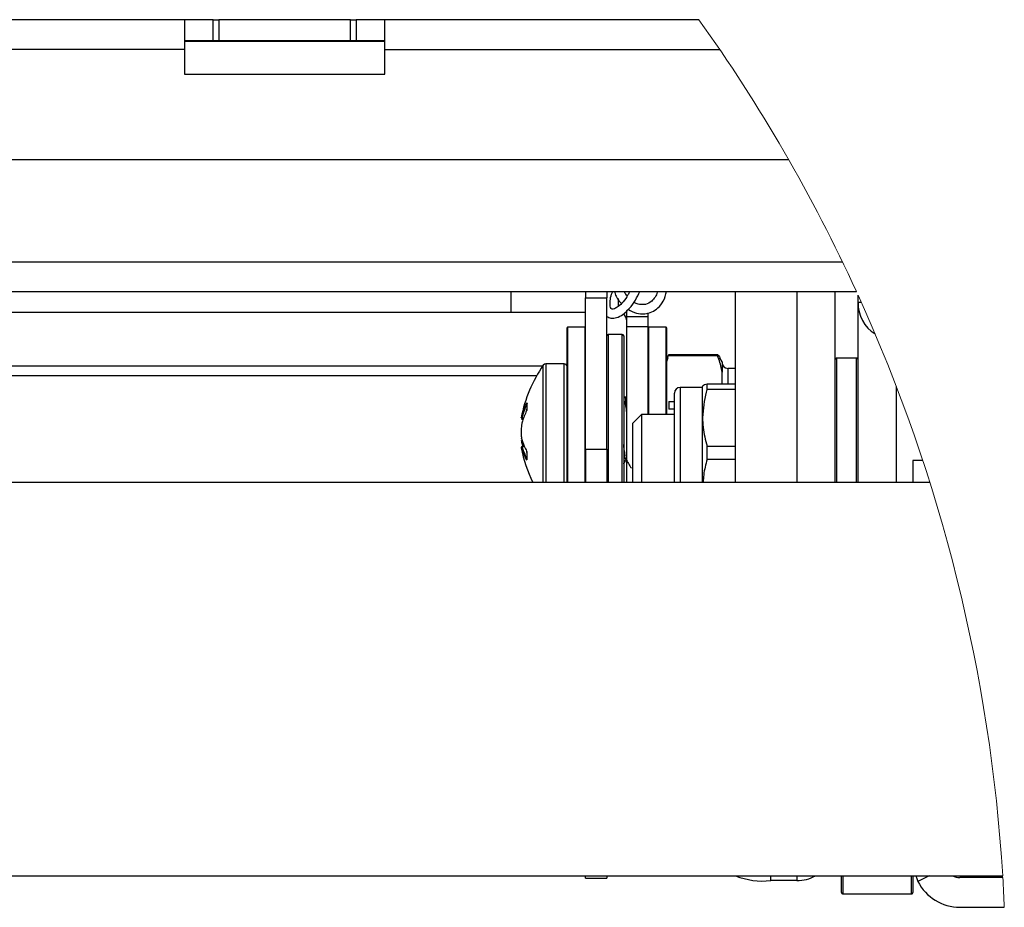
# Model space of a CAD drawing. Header units: inches. Extents: x 5 to 165, y 3 to 108.
# Tile 121 of 139: x 96.57 to 103.46, y 84.7 to 90.9. Entities that reach past the tile are written whole.
import ezdxf

# ---------------------------------------------------------------- set-up
doc = ezdxf.new("R2010")
doc.units = ezdxf.units.IN
doc.header["$LTSCALE"] = 10
doc.header["$MEASUREMENT"] = 0

msp = doc.modelspace()

# ---------------------------------------------------------------- linework, layer by layer
at = {"color": 7, "linetype": 'Continuous', "lineweight": 25}
for p, q in [((97.726408, 90.901357), (82.600188, 90.901357)), ((97.726408, 90.901357), (97.726408, 90.693357)), ((97.926407, 90.901357), (97.726408, 90.901357)), ((97.926407, 90.753357), (97.926407, 90.901357)), ((97.926407, 90.901357), (97.966407, 90.901357)), ((97.966407, 90.901357), (97.966407, 90.753357)), ((98.886407, 90.901357), (97.966407, 90.901357)), ((98.886407, 90.753357), (98.886407, 90.901357)), ((98.886407, 90.901357), (98.926408, 90.901357)), ((98.926408, 90.901357), (98.926408, 90.753357)), ((99.126407, 90.901357), (98.926408, 90.901357)), ((99.126407, 90.693357), (99.126407, 90.901357)), ((101.322411, 90.901357), (99.126407, 90.901357)), ((97.926407, 90.753357), (97.726408, 90.753357)), ((97.726408, 90.751356), (99.126407, 90.751356)), ((97.966407, 90.753357), (97.926407, 90.753357)), ((98.886407, 90.753357), (97.966407, 90.753357)), ((98.926408, 90.753357), (98.886407, 90.753357)), ((99.126407, 90.753357), (98.926408, 90.753357)), ((97.726408, 90.693357), (82.45499, 90.693357)), ((97.726408, 90.693357), (97.726408, 90.521356)), ((99.126407, 90.521356), (99.126407, 90.693357)), ((99.126407, 90.693357), (101.467609, 90.693357)), ((97.726408, 90.521356), (99.126407, 90.521356)), ((101.950355, 89.921357), (81.972245, 89.921357)), ((81.597688, 89.209357), (102.324912, 89.209357)), ((81.499938, 89.001357), (102.422661, 89.001357)), ((100.008408, 89.001357), (100.008408, 88.853357)), ((100.530406, 89.001357), (100.530406, 88.95695)), ((100.678406, 89.001357), (100.678406, 88.95695)), ((101.574407, 89.001357), (101.574407, 87.666157)), ((102.274407, 87.666157), (102.274407, 89.001357)), ((100.530406, 88.95695), (100.678406, 88.95695)), ((100.530406, 87.89834), (100.530406, 88.95695)), ((100.678406, 87.89834), (100.678406, 88.95695)), ((102.434406, 88.924237), (102.434406, 88.97562)), ((102.457626, 88.924237), (102.434406, 88.924237)), ((102.434406, 87.666157), (102.434406, 88.924237)), ((100.008408, 88.853357), (81.433439, 88.853357)), ((100.530406, 88.853357), (100.008408, 88.853357)), ((100.818407, 88.824271), (100.818407, 88.867348)), ((100.966407, 88.824271), (100.966407, 88.852792)), ((100.966407, 88.824271), (100.818407, 88.824271)), ((100.818407, 88.753357), (100.818407, 88.824271)), ((100.966407, 88.753357), (100.966407, 88.824271)), ((100.400407, 87.666157), (100.400407, 88.747357)), ((100.526407, 88.751357), (100.404408, 88.751357)), ((100.966407, 88.753357), (100.818407, 88.753357)), ((100.818407, 87.666157), (100.818407, 88.753357)), ((100.966407, 88.140717), (100.966407, 88.753357)), ((101.092407, 88.751357), (100.970408, 88.751357)), ((101.096406, 88.747357), (101.096406, 88.140717)), ((100.786408, 88.700357), (100.688408, 88.700357)), ((100.796407, 88.690357), (100.796407, 87.666157)), ((101.103861, 88.538179), (101.096406, 88.510357)), ((101.111145, 88.561708), (101.111145, 88.551922)), ((101.111145, 88.561708), (101.452652, 88.561708)), ((101.452652, 88.551922), (101.111145, 88.551922)), ((101.452652, 88.561708), (101.452652, 88.551922)), ((101.484407, 88.510357), (101.468344, 88.538179)), ((101.484407, 88.510357), (101.484407, 88.437141)), ((102.424407, 88.534757), (102.284407, 88.534757)), ((100.22967, 88.480165), (81.276692, 88.480165)), ((100.380407, 88.495857), (100.250903, 88.495857)), ((100.400407, 88.480165), (100.399938, 88.480165)), ((101.574407, 88.463657), (101.523776, 88.463657)), ((101.484407, 88.356397), (101.484407, 88.437141)), ((101.347337, 88.329694), (101.189856, 88.329694)), ((101.347337, 88.118648), (101.347337, 88.337044)), ((101.378705, 88.317108), (101.378705, 88.356397)), ((101.378705, 88.356397), (101.574407, 88.356397)), ((101.574407, 88.317108), (101.378705, 88.317108)), ((100.818407, 88.263357), (100.801527, 88.263357)), ((101.111145, 88.232656), (101.111145, 88.177812)), ((101.111145, 88.232656), (101.150487, 88.232656)), ((101.150487, 87.666157), (101.150487, 88.290324)), ((101.150487, 88.177812), (101.111145, 88.177812)), ((100.085389, 88.116388), (100.085389, 88.117731)), ((100.085389, 88.109841), (100.094382, 88.109841)), ((100.919603, 88.140717), (100.859604, 88.080717)), ((101.150487, 88.140717), (100.919603, 88.140717)), ((100.919603, 88.140717), (100.919603, 87.666157)), ((101.347337, 87.666157), (101.347337, 88.118648)), ((100.081468, 88.068204), (100.081536, 88.068246)), ((100.859604, 87.666157), (100.859604, 88.080717)), ((100.081468, 87.972829), (100.081536, 87.972887)), ((100.10248, 87.916873), (100.085389, 87.916873)), ((100.530406, 87.89834), (100.678406, 87.89834)), ((100.530406, 87.89834), (100.530406, 87.666157)), ((100.678406, 87.89834), (100.678406, 87.666157)), ((101.378705, 87.82788), (101.378705, 87.920188)), ((101.378705, 87.920188), (101.574407, 87.920188)), ((101.574407, 87.82788), (101.378705, 87.82788)), ((102.886796, 87.819165), (102.818408, 87.819165)), ((102.818408, 87.819165), (102.818408, 87.666157)), ((102.936132, 87.666157), (93.176993, 87.666157)), ((93.176993, 84.916157), (103.44531, 84.916157)), ((100.530406, 84.899274), (100.530406, 84.916157)), ((100.530406, 84.899274), (100.678406, 84.899274)), ((100.678406, 84.916157), (100.678406, 84.899274)), ((102.006407, 84.882663), (101.824406, 84.882663)), ((102.318407, 84.800157), (102.318407, 84.916157)), ((102.818408, 84.916157), (102.818408, 84.800157)), ((102.930866, 84.916157), (102.853159, 84.877221)), ((103.44604, 84.904157), (103.146407, 84.904157)), ((102.328408, 84.790157), (102.808406, 84.790157)), ((103.146407, 84.696157), (103.456687, 84.696157))]:
    msp.add_line(p, q, dxfattribs=at)
at = {"color": 8, "linetype": 'Continuous', "lineweight": 25}
for p, q in [((102.006407, 89.001357), (102.006407, 87.666157)), ((100.758408, 88.951514), (100.758408, 88.897068)), ((100.404408, 88.751357), (100.404408, 87.666157)), ((100.526407, 87.666157), (100.526407, 88.751357)), ((100.970408, 88.751357), (100.970408, 88.140717)), ((101.092407, 88.140717), (101.092407, 88.751357)), ((100.688408, 88.700357), (100.688408, 87.666157)), ((100.786408, 87.666157), (100.786408, 88.700357)), ((102.284407, 88.534757), (102.284407, 87.666157)), ((102.424407, 87.666157), (102.424407, 88.534757)), ((100.234385, 87.666157), (100.234385, 88.487133)), ((100.250903, 88.495857), (100.250903, 87.69649)), ((100.380407, 87.666157), (100.380407, 88.495857)), ((101.523776, 88.463657), (101.523776, 88.356397)), ((100.188099, 88.412497), (81.249908, 88.412497)), ((101.189856, 88.329694), (101.189856, 87.666157)), ((102.702406, 87.666157), (102.702406, 88.335919)), ((100.085389, 88.117731), (100.097123, 88.117731)), ((100.096656, 88.116388), (100.085389, 88.116388)), ((100.085389, 88.10985), (100.094384, 88.10985)), ((100.085389, 88.109841), (100.085389, 88.10985)), ((100.085389, 87.915905), (100.085389, 87.916873)), ((100.102928, 87.915905), (100.085389, 87.915905)), ((100.250903, 87.69649), (100.250903, 87.666157)), ((101.824406, 84.882663), (101.824406, 84.916157)), ((102.006407, 84.916157), (102.006407, 84.882663)), ((102.328408, 84.916157), (102.328408, 84.790157)), ((102.808406, 84.790157), (102.808406, 84.916157))]:
    msp.add_line(p, q, dxfattribs=at)
at = {"color": 8, "linetype": 'Continuous', "lineweight": 25, "flags": 128}
for points in [[(100.117609, 88.22099), (100.117644, 88.220456), (100.117832, 88.219899), (100.11816, 88.219341), (100.11862, 88.218804), (100.119193, 88.218311), (100.119854, 88.21788), (100.119852, 88.217882)], [(100.117766, 88.169106), (100.117644, 88.168765), (100.117609, 88.16825)], [(100.11977, 88.178228), (100.119784, 88.178716), (100.119995, 88.179413)], [(100.119768, 87.875638), (100.119784, 87.875235), (100.119995, 87.874626)]]:
    msp.add_lwpolyline(points, dxfattribs=at)
at = {"color": 7, "linetype": 'Continuous', "lineweight": 25, "flags": 128}
for points in [[(100.119768, 88.220888), (100.119784, 88.221068), (100.119995, 88.221753)], [(100.081578, 88.068853), (100.08156, 88.068773), (100.081536, 88.068246)], [(100.081618, 87.972044), (100.08156, 87.972283), (100.081536, 87.972887)], [(100.119995, 87.826006), (100.119784, 87.826601), (100.119765, 87.826809)]]:
    msp.add_lwpolyline(points, dxfattribs=at)
at = {"color": 7, "linetype": 'Continuous', "lineweight": 18}
for centre, radius, start, end in [((91.961384, 84.212016), 11.505482, 24.5990677, 35.5493996), ((91.961272, 84.211956), 11.505609, 3.5089796, 24.4582288), ((91.96044, 84.211982), 11.506438, 2.4116401, 3.4487368)]:
    msp.add_arc(centre, radius, start, end, dxfattribs=at)
at = {"color": 7, "linetype": 'Continuous', "lineweight": 25}
for centre, radius, start, end in [((102.684924, 88.917678), 0.250604, 178.5001568, 238.4143622), ((100.758411, 88.793359), 0.059996, 359.9976806, 55.7293114), ((100.404406, 88.747358), 0.003999, 89.970404, 180.0127913), ((100.526407, 88.747358), 0.003999, 359.9872034, 89.9959869), ((100.970406, 88.747358), 0.003999, 89.970404, 180.0127913), ((101.092407, 88.747358), 0.003999, 359.9872034, 89.9959869), ((100.68841, 88.690353), 0.010004, 90.014418, 179.9788599), ((100.786407, 88.690357), 0.01, 359.998189, 89.9950881), ((102.284407, 88.524757), 0.009999, 90.0020428, 180.0046801), ((102.424407, 88.524757), 0.009999, 359.9953199, 89.9979572), ((101.060189, 87.923336), 0.99991, 145.6776792, 168.7623235), ((100.250898, 88.475864), 0.019992, 89.9879991, 145.6900763), ((100.380408, 88.475858), 0.019999, 359.9970006, 90.00468), ((101.523777, 88.503027), 0.039371, 180.0006675, 269.9984787), ((101.189857, 88.290324), 0.03937, 90.0007925, 180.0000613), ((100.085419, 88.12034), 0.003951, 169.3197172, 269.5683274), ((100.085422, 88.12166), 0.00393, 188.6103044, 269.5287222), ((100.085389, 88.113776), 0.003935, 231.6396926, 270.0108305), ((100.085367, 88.113754), 0.003905, 231.6973999, 270.3340989), ((100.085605, 88.067836), 0.004153, 165.8150267, 174.9165384), ((100.085192, 87.973134), 0.003736, 184.6798366, 196.9674001), ((101.060164, 88.10337), 0.999885, 191.2328453, 205.9294556), ((100.085381, 87.912958), 0.003914, 128.4620899, 190.786151), ((100.085511, 87.91192), 0.003986, 91.7449836, 175.6046835), ((100.08539, 87.912935), 0.003938, 90.0079446, 128.3538072), ((101.770456, 85.410252), 0.53034, 248.6946516, 275.8387407), ((102.006509, 85.153334), 0.270671, 269.9785241, 298.8058646), ((103.146408, 85.02416), 0.328003, 206.6141909, 269.9998405), ((103.14641, 85.024169), 0.120012, 244.1593789, 269.9986357), ((102.328406, 84.800156), 0.009999, 179.9969397, 270.0110429), ((102.808408, 84.800156), 0.009999, 269.9889571, 0.0030603)]:
    msp.add_arc(centre, radius, start, end, dxfattribs=at)
at = {"color": 8, "linetype": 'Continuous', "lineweight": 25}
for centre, radius, start, end in [((100.119755, 87.885622), 0.002153, 175.5259976, 208.9724237), ((100.121783, 87.824922), 0.004186, 116.6474286, 175.8100232)]:
    msp.add_arc(centre, radius, start, end, dxfattribs=at)
at = {"color": 7, "linetype": 'Continuous', "lineweight": 25}
for points, knots in [([(100.678406, 88.827363), (100.687678, 88.822281), (100.708855, 88.81067), (100.750703, 88.817337), (100.795631, 88.84143), (100.840397, 88.884374), (100.880295, 88.939002), (100.899054, 88.981103), (100.908079, 89.001357)], [0, 0, 0, 0, 0.09659243, 0.22063873, 0.37240348, 0.5706457, 0.79345011, 1, 1, 1, 1]), ([(100.837316, 89.001357), (100.833597, 88.993197), (100.821792, 88.967295), (100.795184, 88.931108), (100.762718, 88.897893), (100.73628, 88.882238), (100.717952, 88.876213), (100.705353, 88.884184), (100.700487, 88.906105), (100.70066, 88.939481), (100.707618, 88.974212), (100.716535, 88.995), (100.719261, 89.001357)], [0, 0, 0, 0, 0.08671798, 0.27529276, 0.43308364, 0.52869488, 0.57925301, 0.60342873, 0.66375374, 0.78084863, 0.93299071, 1, 1, 1, 1]), ([(100.732841, 89.001357), (100.733226, 88.999344), (100.738481, 88.971846), (100.755659, 88.941762), (100.777908, 88.921536), (100.780973, 88.91875)], [0, 0, 0, 0, 0.06376233, 0.87100884, 1, 1, 1, 1]), ([(100.821429, 88.971158), (100.814708, 88.978438), (100.80632, 88.987523), (100.802541, 88.999062), (100.80179, 89.001357)], [0, 0, 0, 0, 0.80118011, 1, 1, 1, 1]), ([(100.828739, 88.875991), (100.847178, 88.866009), (100.882743, 88.846756), (100.941381, 88.842851), (100.993375, 88.856343), (101.039459, 88.886552), (101.078785, 88.934982), (101.089761, 88.978101), (101.095561, 89.000886)], [0, 0, 0, 0, 0.17637425, 0.34019933, 0.48508986, 0.62586013, 0.80229524, 1, 1, 1, 1]), ([(101.030505, 89.001357), (101.030356, 88.999841), (101.02898, 88.985889), (101.016328, 88.961658), (100.991137, 88.928813), (100.951057, 88.908057), (100.90912, 88.909295), (100.881672, 88.916906), (100.870622, 88.925352), (100.868437, 88.927022)], [0, 0, 0, 0, 0.021601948, 0.198804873, 0.374235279, 0.608103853, 0.803034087, 0.961052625, 1, 1, 1, 1]), ([(101.103934, 88.537984), (101.104035, 88.538521), (101.105569, 88.546647), (101.108452, 88.554435), (101.111145, 88.561708)], [0, 0, 0, 0, 0.06604191, 1, 1, 1, 1]), ([(101.452652, 88.561708), (101.45852, 88.55448), (101.464677, 88.546895), (101.468329, 88.537969), (101.468501, 88.537549)], [0, 0, 0, 0, 0.9529596, 1, 1, 1, 1]), ([(101.484407, 88.437141), (101.483357, 88.444379), (101.477645, 88.48376), (101.463884, 88.52129), (101.452652, 88.551922)], [0, 0, 0, 0, 0.18380474, 1, 1, 1, 1]), ([(101.347337, 88.335691), (101.348012, 88.337563), (101.352477, 88.34994), (101.366664, 88.353433), (101.378705, 88.356397)], [0, 0, 0, 0, 0.151238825, 1, 1, 1, 1]), ([(101.378705, 88.317108), (101.376864, 88.3109), (101.357803, 88.246603), (101.352304, 88.17938), (101.347337, 88.118648)], [0, 0, 0, 0, 0.09655463, 1, 1, 1, 1]), ([(100.818407, 88.133548), (100.817673, 88.14892), (100.816029, 88.183337), (100.806534, 88.213971), (100.812411, 88.264221), (100.801295, 88.259677), (100.799882, 88.2591)], [0, 0, 0, 0, 0.33375864, 0.74727007, 0.96788479, 1, 1, 1, 1]), ([(100.081536, 88.121072), (100.087537, 88.141429), (100.095752, 88.169295), (100.109104, 88.202155), (100.114966, 88.215136), (100.117609, 88.22099)], [0, 0, 0, 0, 0.59815816, 0.81880515, 1, 1, 1, 1]), ([(100.117609, 88.16825), (100.11188, 88.155201), (100.101295, 88.131087), (100.089638, 88.097532), (100.083977, 88.077068), (100.081536, 88.068246)], [0, 0, 0, 0, 0.40158738, 0.74204774, 1, 1, 1, 1]), ([(100.121321, 88.217285), (100.115566, 88.204302), (100.101243, 88.171987), (100.091323, 88.138039), (100.085389, 88.117731)], [0, 0, 0, 0, 0.40176779, 1, 1, 1, 1]), ([(100.119995, 88.221753), (100.119998, 88.222014), (100.120005, 88.222584), (100.120085, 88.223583), (100.119003, 88.223711), (100.118402, 88.222411), (100.117913, 88.221535), (100.117609, 88.22099)], [0, 0, 0, 0, 0.151630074, 0.329869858, 0.424113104, 0.641206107, 1, 1, 1, 1]), ([(100.117609, 88.16825), (100.117876, 88.168883), (100.11848, 88.170313), (100.119159, 88.172624), (100.119687, 88.175067), (100.120016, 88.177333), (100.120002, 88.178766), (100.119995, 88.179413)], [0, 0, 0, 0, 0.179043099, 0.404612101, 0.626801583, 0.831217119, 1, 1, 1, 1]), ([(100.119768, 88.178224), (100.119769, 88.178209), (100.119797, 88.177953), (100.119776, 88.177287), (100.119684, 88.176051), (100.11941, 88.174355), (100.118941, 88.172369), (100.118395, 88.170565), (100.117924, 88.169502), (100.11775, 88.169108)], [0, 0, 0, 0, 0.00479865, 0.08212919, 0.2117803, 0.4004583, 0.62917946, 0.86277368, 1, 1, 1, 1]), ([(100.119995, 88.221753), (100.11962, 88.214697), (100.118869, 88.200584), (100.11962, 88.186471), (100.119995, 88.179413)], [0, 0, 0, 0, 0.49994464, 1, 1, 1, 1]), ([(100.119784, 88.221354), (100.119783, 88.221359), (100.119771, 88.221431), (100.119792, 88.221065), (100.119774, 88.220955), (100.119763, 88.220889)], [0, 0, 0, 0, 0.027209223, 0.412378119, 1, 1, 1, 1]), ([(100.079628, 88.118314), (100.079795, 88.118867), (100.080134, 88.11999), (100.081064, 88.120707), (100.081536, 88.121072)], [0, 0, 0, 0, 0.4918234, 1, 1, 1, 1]), ([(101.347337, 88.118648), (101.348025, 88.096245), (101.350089, 88.028982), (101.367256, 87.963716), (101.378705, 87.920188)], [0, 0, 0, 0, 0.33307561, 1, 1, 1, 1]), ([(100.081536, 88.068246), (100.080525, 88.052361), (100.078878, 88.026465), (100.07985, 87.994625), (100.081081, 87.97876), (100.081536, 87.972887)], [0, 0, 0, 0, 0.49992211, 0.81490786, 1, 1, 1, 1]), ([(100.081536, 87.972887), (100.087554, 87.955098), (100.095807, 87.930703), (100.109121, 87.902167), (100.114967, 87.890886), (100.117609, 87.88579)], [0, 0, 0, 0, 0.59616579, 0.81754611, 1, 1, 1, 1]), ([(100.094382, 87.916873), (100.09257, 87.921924), (100.087666, 87.935592), (100.083906, 87.949622), (100.081536, 87.958467)], [0, 0, 0, 0, 0.3695448, 1, 1, 1, 1]), ([(100.081536, 87.912226), (100.080302, 87.911165), (100.078899, 87.909957), (100.079549, 87.908567), (100.079628, 87.908399)], [0, 0, 0, 0, 0.87876528, 1, 1, 1, 1]), ([(100.117609, 87.825228), (100.111888, 87.836567), (100.101351, 87.857453), (100.089664, 87.886689), (100.083979, 87.904551), (100.081536, 87.912226)], [0, 0, 0, 0, 0.40384863, 0.74382975, 1, 1, 1, 1]), ([(100.085389, 87.915905), (100.091347, 87.898176), (100.101341, 87.868434), (100.115573, 87.840495), (100.121321, 87.829211)], [0, 0, 0, 0, 0.59610257, 1, 1, 1, 1]), ([(100.811656, 87.831248), (100.811514, 87.831253), (100.803558, 87.831538), (100.808167, 87.86582), (100.799001, 87.892147), (100.797228, 87.919206), (100.796407, 87.931741)], [0, 0, 0, 0, 0.00413929, 0.23220074, 0.64430125, 1, 1, 1, 1]), ([(100.119995, 87.874626), (100.120007, 87.875007), (100.120045, 87.87621), (100.119846, 87.878345), (100.119354, 87.88098), (100.118648, 87.883532), (100.117935, 87.885081), (100.117609, 87.88579)], [0, 0, 0, 0, 0.099289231, 0.313193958, 0.556474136, 0.797151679, 1, 1, 1, 1]), ([(100.117609, 87.825228), (100.117849, 87.82483), (100.118258, 87.824156), (100.118926, 87.823198), (100.1199, 87.823455), (100.120004, 87.824664), (100.119998, 87.82549), (100.119995, 87.826006)], [0, 0, 0, 0, 0.25899243, 0.43917691, 0.53895183, 0.71146515, 1, 1, 1, 1]), ([(100.11786, 87.884569), (100.117914, 87.884474), (100.118186, 87.883998), (100.118604, 87.882853), (100.11915, 87.881076), (100.119559, 87.879082), (100.119749, 87.877297), (100.119815, 87.876193), (100.119766, 87.875702), (100.119761, 87.875643)], [0, 0, 0, 0, 0.03561921, 0.17839193, 0.39483924, 0.64182352, 0.83938384, 0.98048804, 1, 1, 1, 1]), ([(100.119995, 87.874626), (100.11962, 87.866522), (100.118869, 87.850315), (100.11962, 87.834109), (100.119995, 87.826006)], [0, 0, 0, 0, 0.50004219, 1, 1, 1, 1]), ([(100.119754, 87.826805), (100.119764, 87.826693), (100.119788, 87.826418), (100.119788, 87.826124), (100.119772, 87.825945), (100.11977, 87.825927)], [0, 0, 0, 0, 0.38589593, 0.93874944, 1, 1, 1, 1]), ([(100.796407, 87.796244), (100.796675, 87.796706), (100.802524, 87.806777), (100.808397, 87.816833), (100.814, 87.826429)], [0, 0, 0, 0, 0.04586755, 1, 1, 1, 1]), ([(100.811651, 87.830461), (100.817999, 87.819571), (100.830708, 87.79777), (100.84338, 87.775949), (100.849723, 87.765027)], [0, 0, 0, 0, 0.49952276, 1, 1, 1, 1]), ([(101.378705, 87.82788), (101.369401, 87.792132), (101.355551, 87.738918), (101.352628, 87.684137), (101.351669, 87.666157)], [0, 0, 0, 0, 0.67178623, 1, 1, 1, 1]), ([(102.838446, 84.916157), (102.840821, 84.907731), (102.844605, 84.894308), (102.850839, 84.881856), (102.853159, 84.877221)], [0, 0, 0, 0, 0.62773545, 1, 1, 1, 1])]:
    msp.add_open_spline(points, degree=3, knots=knots, dxfattribs=at)
msp.add_open_spline([(100.085389, 88.116388), (100.084336, 88.115299), (100.082228, 88.113119), (100.084336, 88.11094), (100.085389, 88.10985)], degree=3, dxfattribs=at)

doc.saveas('drawing.dxf')
